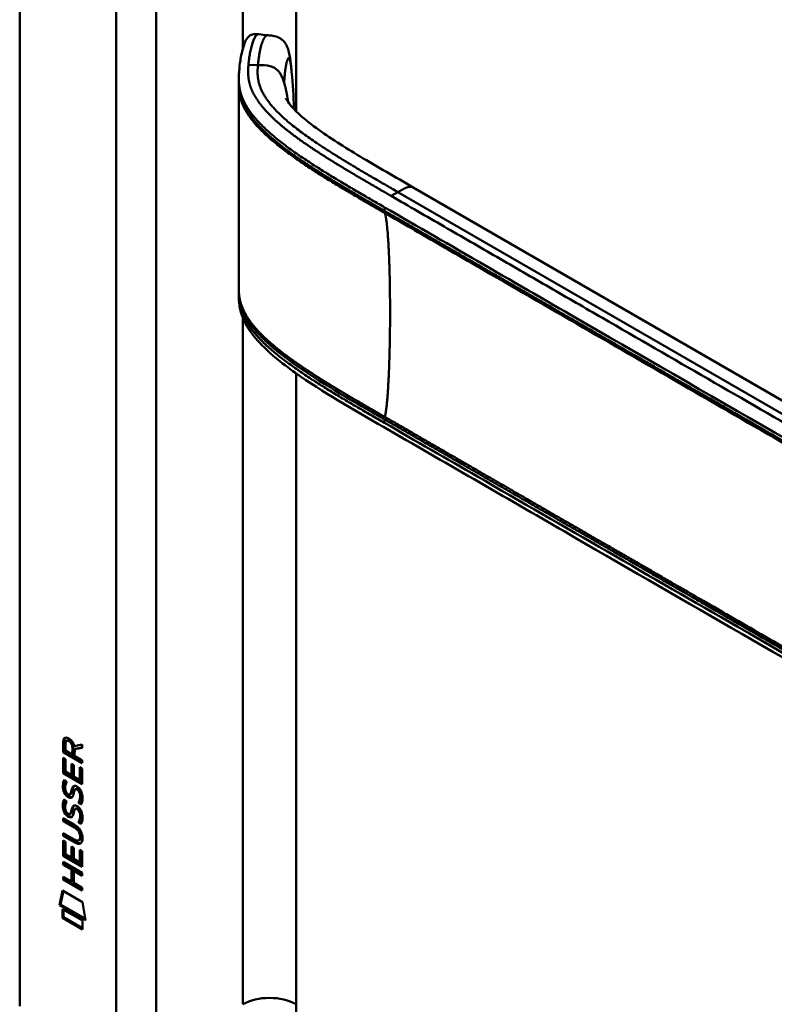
# Model space of a CAD drawing. Header units: millimetres. Extents: x 20 to 833, y 20 to 574.
# Tile 2 of 9: x 172 to 204, y 84 to 126. Entities that reach past the tile are written whole.
import ezdxf

# ---------------------------------------------------------------- set-up
doc = ezdxf.new("R2010")
doc.units = ezdxf.units.MM
doc.header["$LTSCALE"] = 2
doc.layers.add('Sichtbare Kanten(DIN)', color=7, linetype='Continuous', lineweight=50)
doc.layers.add('Sichtbare tangentiale Kanten(DIN)', color=7, linetype='Continuous', lineweight=50)

msp = doc.modelspace()

# ---------------------------------------------------------------- linework, layer by layer
at = {"layer": 'Sichtbare Kanten(DIN)'}
for p, q in [((171.885, 83.777), (171.885, 146.299)), ((181.188, 122.975), (181.188, 123.119)), ((183.566, 120.029), (183.566, 120.029)), ((183.564, 119.796), (183.564, 119.796)), ((220.355, 100.199), (188.588, 118.54)), ((181.188, 113.974), (181.188, 114.113)), ((173.733, 94.991), (173.776, 95.016)), ((173.733, 94.562), (173.733, 94.991)), ((173.775, 94.587), (173.776, 95.016)), ((173.832, 94.92), (173.832, 94.63)), ((173.877, 95.045), (173.919, 95.07)), ((174.204, 94.823), (174.542, 94.886)), ((174.542, 94.886), (174.542, 94.744)), ((173.733, 94.562), (173.775, 94.587)), ((174.541, 94.095), (173.733, 94.562)), ((174.541, 94.144), (173.775, 94.587)), ((173.832, 94.63), (174.119, 94.463)), ((174.119, 94.463), (174.12, 94.753)), ((174.119, 94.463), (174.162, 94.488)), ((174.162, 94.488), (174.162, 94.778)), ((174.219, 94.684), (174.218, 94.406)), ((174.542, 94.744), (174.219, 94.684)), ((174.219, 94.684), (174.261, 94.708)), ((174.542, 94.761), (174.261, 94.708)), ((173.732, 93.671), (173.733, 94.325)), ((173.733, 94.325), (173.831, 94.269)), ((173.775, 93.696), (173.775, 94.301)), ((173.831, 94.269), (173.831, 93.737)), ((174.084, 94.063), (174.183, 94.006)), ((174.084, 93.591), (174.084, 94.063)), ((174.218, 94.406), (174.541, 94.22)), ((174.541, 94.22), (174.541, 94.095)), ((173.732, 93.671), (173.775, 93.696)), ((174.541, 93.204), (173.732, 93.671)), ((174.541, 93.253), (173.775, 93.696)), ((173.831, 93.737), (174.084, 93.591)), ((174.126, 93.615), (174.126, 94.039)), ((174.183, 94.006), (174.182, 93.534)), ((174.442, 93.921), (174.541, 93.864)), ((174.442, 93.384), (174.442, 93.921)), ((174.485, 93.408), (174.485, 93.897)), ((174.541, 93.864), (174.541, 93.204)), ((173.781, 93.39), (173.876, 93.302)), ((174.084, 93.591), (174.126, 93.615)), ((174.182, 93.534), (174.442, 93.384)), ((174.442, 93.384), (174.485, 93.408)), ((173.836, 92.923), (173.838, 92.917)), ((174.021, 92.771), (174.063, 92.796)), ((174.072, 92.804), (174.075, 92.808)), ((174.253, 92.988), (174.295, 93.013)), ((174.326, 92.976), (174.323, 92.978)), ((174.326, 92.976), (174.369, 93.001)), ((174.369, 93.001), (174.365, 93.003)), ((173.78, 92.559), (173.876, 92.471)), ((174.018, 92.77), (174.061, 92.794)), ((174.03, 92.78), (174.033, 92.784)), ((174.38, 92.428), (174.423, 92.453)), ((173.836, 92.092), (173.838, 92.085)), ((174.018, 91.938), (174.06, 91.963)), ((174.02, 91.94), (174.063, 91.964)), ((174.071, 91.973), (174.075, 91.977)), ((174.252, 92.157), (174.294, 92.181)), ((174.326, 92.145), (174.322, 92.147)), ((174.326, 92.145), (174.368, 92.17)), ((174.368, 92.17), (174.365, 92.172)), ((173.731, 91.761), (174.196, 91.492)), ((173.731, 91.638), (173.731, 91.761)), ((173.731, 91.638), (173.773, 91.663)), ((174.203, 91.365), (173.731, 91.638)), ((173.773, 91.663), (173.773, 91.737)), ((174.245, 91.389), (173.773, 91.663)), ((174.029, 91.948), (174.032, 91.952)), ((174.38, 91.597), (174.422, 91.621)), ((173.73, 91.006), (173.73, 91.13)), ((173.73, 91.13), (174.203, 90.856)), ((173.73, 91.006), (173.773, 91.031)), ((174.196, 90.737), (173.73, 91.006)), ((173.73, 90.82), (173.829, 90.763)), ((173.73, 90.166), (173.73, 90.82)), ((173.772, 90.19), (173.772, 90.795)), ((173.773, 91.031), (173.773, 91.105)), ((174.238, 90.762), (173.773, 91.031)), ((173.829, 90.763), (173.828, 90.232)), ((174.397, 90.816), (174.44, 90.841)), ((174.452, 90.965), (174.452, 90.968)), ((174.494, 90.989), (174.494, 90.993)), ((174.081, 90.085), (174.082, 90.558)), ((174.082, 90.558), (174.18, 90.501)), ((174.124, 90.11), (174.124, 90.533)), ((174.18, 90.501), (174.18, 90.028)), ((174.44, 89.878), (174.44, 90.416)), ((174.44, 90.416), (174.539, 90.359)), ((174.482, 89.903), (174.482, 90.391)), ((174.539, 90.359), (174.538, 89.698)), ((173.729, 89.907), (174.538, 89.439)), ((173.729, 89.784), (173.729, 89.907)), ((173.73, 90.166), (173.772, 90.19)), ((174.538, 89.698), (173.73, 90.166)), ((173.771, 89.808), (173.771, 89.882)), ((174.538, 89.747), (173.772, 90.19)), ((173.828, 90.232), (174.081, 90.085)), ((174.081, 90.085), (174.124, 90.11)), ((174.18, 90.028), (174.44, 89.878)), ((174.44, 89.878), (174.482, 89.903)), ((173.729, 89.784), (173.771, 89.808)), ((174.081, 89.58), (173.729, 89.784)), ((174.123, 89.605), (173.771, 89.808)), ((174.08, 89.072), (174.081, 89.58)), ((174.081, 89.58), (174.123, 89.605)), ((174.123, 89.096), (174.123, 89.605)), ((174.181, 89.522), (174.224, 89.547)), ((174.181, 89.522), (174.181, 89.014)), ((174.538, 89.316), (174.181, 89.522)), ((174.538, 89.365), (174.224, 89.547)), ((173.729, 89.152), (173.729, 89.275)), ((173.729, 89.275), (174.08, 89.072)), ((173.729, 89.152), (173.771, 89.177)), ((174.537, 88.685), (173.729, 89.152)), ((173.771, 89.177), (173.771, 89.251)), ((174.537, 88.734), (173.771, 89.177)), ((174.08, 89.072), (174.123, 89.096)), ((174.538, 89.439), (174.538, 89.316)), ((173.578, 88.071), (173.708, 88.692)), ((173.621, 88.095), (173.741, 88.673)), ((173.708, 88.692), (174.558, 88.2)), ((174.181, 89.014), (174.537, 88.808)), ((174.537, 88.808), (174.537, 88.685)), ((174.558, 88.2), (174.686, 87.43)), ((173.578, 88.071), (173.621, 88.095)), ((174.686, 87.43), (173.578, 88.071)), ((174.677, 87.484), (173.621, 88.095)), ((173.708, 87.529), (173.708, 87.902)), ((173.708, 87.902), (174.556, 87.412)), ((173.75, 87.554), (173.751, 87.878)), ((173.708, 87.529), (173.75, 87.554)), ((174.556, 87.039), (173.708, 87.529)), ((174.556, 87.088), (173.75, 87.554)), ((174.556, 87.412), (174.556, 87.039))]:
    msp.add_line(p, q, dxfattribs=at)
for centre, major_axis, ratio, start_param, end_param in [((174.165, 94.475), (-0.285, 0.572), 0.301873, 5.854438, 6.827182), ((174.208, 94.499), (-0.285, 0.572), 0.301873, 5.854438, 6.301654), ((173.771, 94.676), (-0.033, -0.522), 0.855294, 1.909162, 2.739969), ((174.194, 93.733), (0.278, 0.917), 0.281235, 2.669751, 2.730711), ((174.047, 93.061), (0.059, 0.299), 0.72217, 2.211263, 2.671556), ((174.056, 92.822), (0.0248, 0.0325), 0.583914, 4.30859, 4.616668), ((174.14, 92.533), (0.145, 0.462), 0.615043, 5.609575, 6.130963), ((174.182, 92.558), (0.145, 0.462), 0.615043, 5.609575, 6.130963), ((174.013, 92.797), (0.0248, 0.0325), 0.583914, 4.30859, 4.616668), ((174.218, 92.968), (0.304, 0.982), 0.270347, 2.690551, 2.749692), ((174.049, 92.231), (0.062, 0.301), 0.723088, 2.219923, 2.677754), ((174.055, 91.99), (0.0248, 0.0325), 0.583914, 4.30859, 4.616668), ((174.139, 91.702), (0.145, 0.462), 0.615351, 5.608827, 6.13052), ((174.182, 91.727), (0.145, 0.462), 0.615351, 5.608827, 6.13052), ((174.013, 91.966), (0.0248, 0.0325), 0.583914, 4.30859, 4.616668), ((173.115, 90.589), (1.39, 0.562), 0.642557, 6.029314, 6.747778), ((173.117, 92.889), (1.354, -2.201), 0.216413, 5.902022, 6.620361), ((167.824, 101.27), (6.576, -10.453), 0.079405, 6.133619, 6.408552), ((173.159, 92.914), (1.354, -2.201), 0.216413, 5.902022, 6.233391), ((167.866, 101.295), (6.576, -10.453), 0.079405, 6.280171, 6.408552)]:
    msp.add_ellipse(centre, major_axis=major_axis, ratio=ratio, start_param=start_param, end_param=end_param, dxfattribs=at)
for points, knots in [([(181.188, 123.124), (181.188, 123.126), (181.188, 123.128), (181.188, 123.132), (181.188, 123.134), (181.188, 123.139), (181.188, 123.142), (181.188, 123.149), (181.188, 123.153), (181.188, 123.164), (181.188, 123.17), (181.188, 123.189), (181.189, 123.201), (181.189, 123.24), (181.19, 123.265), (181.193, 123.352), (181.197, 123.41), (181.214, 123.623), (181.231, 123.771), (181.287, 124.137), (181.331, 124.345), (181.452, 124.72), (181.514, 124.883), (181.69, 125.005), (181.722, 125.022), (181.793, 125.042), (181.824, 125.047), (181.879, 125.05), (181.897, 125.05), (181.943, 125.049), (181.971, 125.046), (182.013, 125.042), (182.027, 125.041), (182.04, 125.039)], [0, 0, 0, 0, 0.001569, 0.001569, 0.003147, 0.003147, 0.005201, 0.005201, 0.008328, 0.008328, 0.01379, 0.01379, 0.024705, 0.024705, 0.049763, 0.049763, 0.11504, 0.11504, 0.298469, 0.298469, 0.573964, 0.573964, 0.877184, 0.877184, 0.934523, 0.934523, 0.968928, 0.968928, 0.984706, 0.984706, 1.005854, 1.005854, 1.016125, 1.016125, 1.016125, 1.016125]), ([(182.422, 124.998), (182.491, 124.991), (182.563, 124.985), (182.727, 124.957), (182.821, 124.931), (182.944, 124.869), (182.98, 124.846), (183.062, 124.782), (183.104, 124.738), (183.176, 124.641), (183.206, 124.587), (183.267, 124.45), (183.293, 124.365), (183.354, 124.114), (183.378, 123.942), (183.411, 123.658), (183.422, 123.552), (183.433, 123.445)], [0, 0, 0, 0, 0.0534376, 0.0534376, 0.1246135, 0.1246135, 0.1574788, 0.1574788, 0.2050781, 0.2050781, 0.2564778, 0.2564778, 0.333476, 0.333476, 0.4828411, 0.4828411, 0.5674864, 0.5674864, 0.5674864, 0.5674864]), ([(183.181, 122.329), (183.181, 122.329), (183.181, 122.328), (183.186, 122.319), (183.195, 122.299), (183.243, 122.214), (183.302, 122.125), (183.463, 121.929), (183.57, 121.816), (183.915, 121.488), (184.186, 121.271), (185.045, 120.645), (185.686, 120.246), (187.074, 119.412), (187.832, 118.977), (188.588, 118.54)], [1.383881, 1.383881, 1.383881, 1.383881, 1.40702, 1.40702, 1.490707, 1.490707, 1.658973, 1.658973, 1.845829, 1.845829, 2.202824, 2.202824, 2.909708, 2.909708, 3.711729, 3.711729, 3.711729, 3.711729]), ([(181.188, 114.124), (181.188, 114.142), (181.188, 114.162), (181.188, 114.196), (181.188, 114.21), (181.188, 114.224)], [0, 0, 0, 0, 0.01672054, 0.01672054, 0.03004235, 0.03004235, 0.03004235, 0.03004235]), ([(223.313, 87.595), (213.885, 93.039), (204.457, 98.481), (192.463, 105.406), (189.896, 106.887), (186.047, 109.111), (184.749, 109.849), (183, 111.087), (182.439, 111.533), (181.763, 112.29), (181.561, 112.569), (181.345, 113.027), (181.287, 113.192), (181.228, 113.454), (181.213, 113.545), (181.198, 113.688), (181.194, 113.737), (181.191, 113.815), (181.19, 113.841), (181.189, 113.884), (181.189, 113.899), (181.188, 113.923), (181.188, 113.932), (181.188, 113.945), (181.188, 113.95), (181.188, 113.958), (181.188, 113.961), (181.188, 113.966), (181.188, 113.967), (181.188, 113.97), (181.188, 113.972), (181.188, 113.973)], [0.000012, 0.000012, 0.000012, 0.000012, 10, 10, 12.721815, 12.721815, 14.083382, 14.083382, 14.788117, 14.788117, 15.165559, 15.165559, 15.364309, 15.364309, 15.466235, 15.466235, 15.51796, 15.51796, 15.544267, 15.544267, 15.557804, 15.557804, 15.564928, 15.564928, 15.568801, 15.568801, 15.570957, 15.570957, 15.572137, 15.572137, 15.573377, 15.573377, 15.573377, 15.573377]), ([(174.452, 90.968), (174.452, 90.983), (174.451, 90.999), (174.447, 91.046), (174.44, 91.078), (174.419, 91.139), (174.406, 91.167), (174.372, 91.221), (174.352, 91.246), (174.291, 91.309), (174.246, 91.34), (174.203, 91.365)], [0, 0, 0, 0, 0.0140042, 0.0140042, 0.0408947, 0.0408947, 0.0643904, 0.0643904, 0.0888755, 0.0888755, 0.1341356, 0.1341356, 0.1341356, 0.1341356]), ([(174.494, 90.993), (174.494, 91.008), (174.494, 91.023), (174.489, 91.07), (174.483, 91.103), (174.462, 91.164), (174.448, 91.192), (174.415, 91.246), (174.394, 91.27), (174.333, 91.333), (174.288, 91.365), (174.245, 91.389)], [0, 0, 0, 0, 0.0140042, 0.0140042, 0.0408947, 0.0408947, 0.0643904, 0.0643904, 0.0888755, 0.0888755, 0.1341356, 0.1341356, 0.1341356, 0.1341356])]:
    msp.add_open_spline(points, degree=3, knots=knots, dxfattribs=at)
for points, degree in [([(182.04, 125.039), (182.166, 125.026), (182.293, 125.012), (182.419, 124.999)], 3), ([(183.433, 123.445), (183.483, 122.915), (183.512, 122.403), (183.531, 121.905)], 3), ([(181.188, 122.874), (181.188, 122.908), (181.188, 122.942), (181.188, 122.975)], 3), ([(181.188, 114.226), (181.191, 117.16), (181.191, 120.096), (181.188, 122.875)], 3), ([(183.531, 121.905), (183.532, 121.889), (183.533, 121.873), (183.533, 121.858)], 3), ([(181.188, 114.224), (181.188, 114.224), (181.188, 114.225), (181.188, 114.225), (181.188, 114.226), (181.188, 114.226)], 5), ([(181.188, 113.973), (181.188, 113.973), (181.188, 113.974), (181.188, 113.974)], 3), ([(173.733, 94.991), (173.737, 95.133), (173.803, 95.246), (173.976, 95.146)], 3), ([(173.776, 95.016), (173.778, 95.084), (173.794, 95.146), (173.83, 95.18)], 3), ([(174.12, 94.753), (174.12, 94.843), (174.095, 94.963), (173.978, 95.031)], 3), ([(174.162, 94.778), (174.162, 94.867), (174.138, 94.988), (174.02, 95.055)], 3), ([(173.724, 93.202), (173.729, 93.245), (173.741, 93.306), (173.761, 93.351)], 3), ([(173.788, 92.952), (173.763, 93.046), (173.754, 93.127), (173.766, 93.227)], 3), ([(173.761, 93.351), (173.766, 93.364), (173.781, 93.39), (173.781, 93.39)], 3), ([(173.766, 93.227), (173.771, 93.268), (173.782, 93.327), (173.801, 93.371)], 3), ([(173.876, 93.302), (173.876, 93.302), (173.842, 93.215), (173.833, 93.176)], 3), ([(173.746, 92.928), (173.72, 93.021), (173.712, 93.102), (173.724, 93.202)], 3), ([(173.904, 92.686), (173.841, 92.733), (173.776, 92.818), (173.746, 92.928)], 3), ([(173.946, 92.71), (173.883, 92.758), (173.818, 92.843), (173.788, 92.952)], 3), ([(173.833, 93.176), (173.814, 93.104), (173.813, 93.032), (173.829, 92.952)], 3), ([(173.896, 92.814), (173.938, 92.77), (173.991, 92.751), (174.021, 92.771)], 3), ([(174.033, 92.784), (174.052, 92.808), (174.068, 92.852), (174.084, 92.923)], 3), ([(174.061, 92.794), (174.061, 92.795), (174.062, 92.795), (174.063, 92.796)], 3), ([(174.075, 92.808), (174.095, 92.833), (174.111, 92.877), (174.126, 92.948)], 3), ([(174.084, 92.923), (174.108, 93.03), (174.136, 93.082), (174.176, 93.114)], 3), ([(174.18, 92.819), (174.164, 92.749), (174.147, 92.706), (174.125, 92.673)], 3), ([(174.126, 92.948), (174.148, 93.044), (174.173, 93.096), (174.208, 93.128)], 3), ([(174.176, 93.114), (174.203, 93.135), (174.24, 93.137), (174.29, 93.115)], 3), ([(174.194, 92.876), (174.191, 92.867), (174.18, 92.819), (174.18, 92.819)], 3), ([(174.246, 92.984), (174.226, 92.967), (174.209, 92.932), (174.194, 92.876)], 3), ([(174.323, 92.978), (174.288, 92.998), (174.267, 93), (174.246, 92.984)], 3), ([(174.29, 93.115), (174.372, 93.081), (174.452, 93.002), (174.506, 92.867)], 3), ([(174.365, 93.003), (174.334, 93.021), (174.314, 93.024), (174.295, 93.013)], 3), ([(174.441, 92.569), (174.46, 92.667), (174.46, 92.757), (174.43, 92.839)], 3), ([(174.483, 92.594), (174.503, 92.691), (174.503, 92.781), (174.473, 92.863)], 3), ([(174.506, 92.867), (174.537, 92.79), (174.553, 92.71), (174.553, 92.622)], 3), ([(173.723, 92.371), (173.728, 92.414), (173.74, 92.474), (173.76, 92.519)], 3), ([(173.788, 92.121), (173.762, 92.214), (173.754, 92.295), (173.766, 92.395)], 3), ([(173.76, 92.519), (173.765, 92.532), (173.78, 92.559), (173.78, 92.559)], 3), ([(173.766, 92.395), (173.771, 92.437), (173.782, 92.495), (173.801, 92.54)], 3), ([(173.876, 92.471), (173.876, 92.471), (173.842, 92.384), (173.832, 92.345)], 3), ([(173.948, 92.656), (173.919, 92.673), (173.913, 92.679), (173.904, 92.686)], 3), ([(173.99, 92.681), (173.962, 92.698), (173.956, 92.703), (173.946, 92.71)], 3), ([(174.125, 92.673), (174.093, 92.623), (174.037, 92.603), (173.948, 92.656)], 3), ([(174.109, 92.652), (174.078, 92.645), (174.039, 92.652), (173.99, 92.681)], 3), ([(174.38, 92.428), (174.38, 92.428), (174.424, 92.486), (174.441, 92.569)], 3), ([(174.485, 92.34), (174.479, 92.345), (174.38, 92.428), (174.38, 92.428)], 3), ([(174.423, 92.453), (174.423, 92.453), (174.467, 92.51), (174.483, 92.594)], 3), ([(174.507, 92.381), (174.477, 92.407), (174.423, 92.453), (174.423, 92.453)], 3), ([(174.548, 92.538), (174.54, 92.434), (174.495, 92.352), (174.485, 92.34)], 3), ([(174.553, 92.622), (174.553, 92.594), (174.551, 92.567), (174.548, 92.538)], 3), ([(173.745, 92.096), (173.72, 92.19), (173.711, 92.271), (173.723, 92.371)], 3), ([(173.903, 91.855), (173.84, 91.902), (173.775, 91.987), (173.745, 92.096)], 3), ([(173.946, 91.879), (173.883, 91.926), (173.818, 92.011), (173.788, 92.121)], 3), ([(173.832, 92.345), (173.814, 92.273), (173.812, 92.2), (173.829, 92.12)], 3), ([(173.896, 91.982), (173.937, 91.939), (173.99, 91.92), (174.02, 91.94)], 3), ([(174.032, 91.952), (174.052, 91.977), (174.068, 92.021), (174.083, 92.092)], 3), ([(174.06, 91.963), (174.061, 91.963), (174.062, 91.964), (174.063, 91.964)], 3), ([(174.075, 91.977), (174.094, 92.001), (174.11, 92.045), (174.126, 92.116)], 3), ([(174.083, 92.092), (174.107, 92.198), (174.136, 92.251), (174.176, 92.282)], 3), ([(174.179, 91.987), (174.164, 91.918), (174.146, 91.874), (174.125, 91.842)], 3), ([(174.126, 92.116), (174.147, 92.213), (174.173, 92.265), (174.207, 92.297)], 3), ([(174.176, 92.282), (174.202, 92.303), (174.239, 92.306), (174.29, 92.284)], 3), ([(174.193, 92.044), (174.191, 92.036), (174.179, 91.988), (174.179, 91.987)], 3), ([(174.246, 92.153), (174.226, 92.135), (174.208, 92.1), (174.193, 92.044)], 3), ([(174.322, 92.147), (174.288, 92.167), (174.267, 92.169), (174.246, 92.153)], 3), ([(174.29, 92.284), (174.371, 92.25), (174.451, 92.171), (174.506, 92.036)], 3), ([(174.365, 92.172), (174.334, 92.189), (174.313, 92.192), (174.294, 92.181)], 3), ([(174.44, 91.738), (174.46, 91.835), (174.46, 91.926), (174.43, 92.007)], 3), ([(174.483, 91.762), (174.502, 91.86), (174.502, 91.95), (174.472, 92.032)], 3), ([(174.506, 92.036), (174.537, 91.959), (174.552, 91.878), (174.552, 91.79)], 3), ([(173.947, 91.825), (173.919, 91.842), (173.913, 91.848), (173.903, 91.855)], 3), ([(173.989, 91.85), (173.961, 91.866), (173.955, 91.872), (173.946, 91.879)], 3), ([(174.125, 91.842), (174.092, 91.792), (174.037, 91.772), (173.947, 91.825)], 3), ([(174.108, 91.821), (174.078, 91.813), (174.039, 91.82), (173.989, 91.85)], 3), ([(174.38, 91.597), (174.38, 91.597), (174.424, 91.654), (174.44, 91.738)], 3), ([(174.484, 91.508), (174.478, 91.513), (174.38, 91.597), (174.38, 91.597)], 3), ([(174.422, 91.621), (174.422, 91.621), (174.466, 91.679), (174.483, 91.762)], 3), ([(174.507, 91.55), (174.476, 91.575), (174.422, 91.621), (174.422, 91.621)], 3), ([(174.548, 91.706), (174.539, 91.603), (174.495, 91.521), (174.484, 91.508)], 3), ([(174.552, 91.79), (174.552, 91.763), (174.55, 91.736), (174.548, 91.706)], 3)]:
    msp.add_open_spline(points, degree=degree, dxfattribs=at)
at = {"layer": 'Sichtbare tangentiale Kanten(DIN)'}
for p, q in [((181.36, 145.727), (181.36, 124.427)), ((183.623, 145.727), (183.623, 121.767)), ((175.986, 81.736), (175.986, 143.604)), ((177.683, 143.604), (177.683, 81.736)), ((182.003, 123.735), (181.6, 123.748)), ((183.564, 120.03), (183.564, 120.03)), ((183.623, 119.989), (183.623, 119.989)), ((183.55, 119.806), (183.55, 119.806)), ((183.623, 119.755), (183.623, 119.755)), ((187.946, 118.34), (187.66, 118.175)), ((187.946, 118.34), (222.129, 98.605)), ((187.38, 117.69), (187.38, 117.541)), ((181.36, 113.389), (181.36, 113.389)), ((181.36, 113.137), (181.36, 113.137)), ((181.36, 113.006), (181.36, 83.859)), ((183.623, 110.987), (183.623, 110.987)), ((183.623, 110.646), (183.623, 83.859)), ((187.38, 108.688), (187.38, 108.539)), ((173.978, 95.031), (174.02, 95.055)), ((174.12, 94.753), (174.162, 94.778)), ((173.724, 93.202), (173.766, 93.227)), ((173.761, 93.351), (173.799, 93.373)), ((173.746, 92.928), (173.788, 92.952)), ((174.03, 92.78), (174.072, 92.804)), ((174.033, 92.784), (174.075, 92.808)), ((174.084, 92.923), (174.126, 92.948)), ((174.176, 93.114), (174.196, 93.125)), ((174.323, 92.978), (174.365, 93.003)), ((174.43, 92.839), (174.473, 92.863)), ((173.723, 92.371), (173.766, 92.395)), ((173.76, 92.519), (173.799, 92.542)), ((173.904, 92.686), (173.946, 92.71)), ((173.948, 92.656), (173.99, 92.681)), ((174.441, 92.569), (174.483, 92.594)), ((173.745, 92.096), (173.788, 92.121)), ((174.029, 91.948), (174.071, 91.973)), ((174.032, 91.952), (174.075, 91.977)), ((174.083, 92.092), (174.126, 92.116)), ((174.176, 92.282), (174.195, 92.294)), ((174.322, 92.147), (174.365, 92.172)), ((174.43, 92.007), (174.472, 92.032)), ((173.903, 91.855), (173.946, 91.879)), ((173.947, 91.825), (173.989, 91.85)), ((174.44, 91.738), (174.483, 91.762)), ((174.203, 91.365), (174.245, 91.389)), ((174.196, 90.737), (174.238, 90.762)), ((174.452, 90.968), (174.494, 90.993)), ((174.452, 90.965), (174.494, 90.989))]:
    msp.add_line(p, q, dxfattribs=at)
for points, degree, knots in [([(181.6, 123.748), (181.603, 123.788), (181.607, 123.828), (181.612, 123.869), (181.616, 123.909), (181.621, 123.95), (181.627, 123.99), (181.637, 124.071), (181.65, 124.15), (181.663, 124.228), (181.677, 124.306), (181.693, 124.382), (181.71, 124.453), (181.727, 124.525), (181.746, 124.594), (181.766, 124.657), (181.787, 124.72), (181.809, 124.777), (181.832, 124.827), (181.855, 124.878), (181.879, 124.92), (181.904, 124.954), (181.929, 124.988), (181.955, 125.013), (181.982, 125.027), (182.001, 125.037), (182.021, 125.042), (182.04, 125.039)], 3, [0, 0, 0, 0, 0.0545224, 0.0545224, 0.0545224, 0.1094403, 0.1094403, 0.1094403, 0.2192761, 0.2192761, 0.2192761, 0.3291119, 0.3291119, 0.3291119, 0.4389477, 0.4389477, 0.4389477, 0.5487835, 0.5487835, 0.5487835, 0.6586193, 0.6586193, 0.6586193, 0.7684551, 0.7684551, 0.7684551, 0.8493921, 0.8493921, 0.8493921, 0.8493921]), ([(187.66, 118.175), (187.66, 118.176), (187.552, 118.238), (187.338, 118.361), (187.019, 118.546), (186.594, 118.792), (186.07, 119.1), (185.551, 119.41), (185.04, 119.723), (184.54, 120.041), (184.052, 120.366), (183.581, 120.7), (183.133, 121.044), (182.717, 121.399), (182.346, 121.764), (182.03, 122.141), (181.784, 122.532), (181.643, 122.89), (181.584, 123.212), (181.579, 123.457), (181.589, 123.622), (181.596, 123.706), (181.6, 123.748)], 5, [0, 0, 0, 0, 0, 0, 0.001502, 0.189898, 0.378295, 0.566691, 0.755088, 0.943484, 1.131881, 1.320277, 1.508674, 1.697071, 1.885467, 2.073864, 2.26226, 2.450657, 2.639053, 2.82745, 2.921648, 3.016242, 3.016242, 3.016242, 3.016242, 3.016242, 3.016242]), ([(183.114, 122.982), (182.969, 123.451), (182.774, 123.63), (182.519, 123.692), (182.368, 123.728), (182.196, 123.73), (182.003, 123.735)], 3, [0.7543035, 0.7543035, 0.7543035, 0.7543035, 0.9087791, 0.9087791, 0.9087791, 1, 1, 1, 1]), ([(183.114, 122.98), (183.121, 123.137), (183.146, 123.439), (183.197, 123.807), (183.271, 124.083), (183.342, 124.051), (183.386, 123.849), (183.414, 123.633), (183.429, 123.485), (183.433, 123.445)], 5, [0, 0, 0, 0, 0, 0, 0.1666667, 0.3333333, 0.5, 0.6666667, 0.7253325, 0.7253325, 0.7253325, 0.7253325, 0.7253325, 0.7253325]), ([(181.188, 123.124), (181.188, 123.085), (181.189, 123.045), (181.191, 123.005), (181.199, 122.86), (181.221, 122.716), (181.26, 122.572), (181.299, 122.429), (181.355, 122.286), (181.426, 122.146), (181.498, 122.006), (181.584, 121.868), (181.682, 121.733), (181.781, 121.598), (181.891, 121.466), (182.01, 121.336), (182.13, 121.207), (182.258, 121.081), (182.393, 120.956), (182.529, 120.832), (182.671, 120.71), (182.819, 120.591), (182.966, 120.471), (183.119, 120.354), (183.275, 120.238), (183.431, 120.123), (183.591, 120.01), (183.753, 119.898), (183.915, 119.787), (184.08, 119.677), (184.247, 119.568), (184.413, 119.46), (184.582, 119.352), (184.752, 119.246), (184.922, 119.14), (185.093, 119.035), (185.266, 118.93), (185.439, 118.825), (185.613, 118.721), (185.787, 118.618), (185.962, 118.514), (186.138, 118.411), (186.314, 118.309), (186.49, 118.206), (186.667, 118.103), (186.844, 118), (187.023, 117.897), (187.201, 117.794), (187.38, 117.69)], 3, [0.136841, 0.136841, 0.136841, 0.136841, 0.188962, 0.188962, 0.188962, 0.377359, 0.377359, 0.377359, 0.565755, 0.565755, 0.565755, 0.754152, 0.754152, 0.754152, 0.942549, 0.942549, 0.942549, 1.130945, 1.130945, 1.130945, 1.319342, 1.319342, 1.319342, 1.507738, 1.507738, 1.507738, 1.696135, 1.696135, 1.696135, 1.884531, 1.884531, 1.884531, 2.072928, 2.072928, 2.072928, 2.261324, 2.261324, 2.261324, 2.449721, 2.449721, 2.449721, 2.638118, 2.638118, 2.638118, 2.826514, 2.826514, 2.826514, 3.016411, 3.016411, 3.016411, 3.016411]), ([(187.38, 117.541), (187.274, 117.603), (187.06, 117.726), (186.74, 117.911), (186.313, 118.158), (185.784, 118.47), (185.258, 118.783), (184.74, 119.102), (184.231, 119.425), (183.736, 119.755), (183.259, 120.093), (182.806, 120.442), (182.382, 120.804), (181.999, 121.18), (181.669, 121.572), (181.395, 122.005), (181.253, 122.371), (181.199, 122.66), (181.188, 122.862), (181.188, 122.975)], 5, [0, 0, 0, 0, 0, 0, 0.188639, 0.377647, 0.566655, 0.755663, 0.944671, 1.133679, 1.322688, 1.511696, 1.700704, 1.889712, 2.07872, 2.267728, 2.456736, 2.645744, 2.888525, 2.888525, 2.888525, 2.888525, 2.888525, 2.888525]), ([(181.19, 122.875), (181.191, 122.687), (181.212, 122.498), (181.264, 122.314), (181.304, 122.169), (181.362, 122.027), (181.434, 121.888), (181.506, 121.749), (181.593, 121.613), (181.691, 121.48), (181.79, 121.346), (181.9, 121.216), (182.019, 121.088), (182.138, 120.96), (182.266, 120.835), (182.4, 120.713), (182.535, 120.59), (182.676, 120.47), (182.823, 120.352), (182.969, 120.234), (183.121, 120.118), (183.276, 120.003), (183.431, 119.889), (183.59, 119.776), (183.752, 119.665), (183.914, 119.554), (184.079, 119.444), (184.247, 119.335), (184.414, 119.227), (184.583, 119.119), (184.754, 119.012), (184.925, 118.906), (185.098, 118.8), (185.272, 118.694), (185.446, 118.589), (185.621, 118.485), (185.797, 118.38), (185.973, 118.276), (186.15, 118.172), (186.327, 118.069), (186.504, 117.966), (186.682, 117.863), (186.86, 117.76), (187.038, 117.657), (187.215, 117.554), (187.393, 117.451)], 3, [0.127337, 0.127337, 0.127337, 0.127337, 0.368934, 0.368934, 0.368934, 0.557942, 0.557942, 0.557942, 0.74695, 0.74695, 0.74695, 0.935958, 0.935958, 0.935958, 1.124966, 1.124966, 1.124966, 1.313974, 1.313974, 1.313974, 1.502983, 1.502983, 1.502983, 1.691991, 1.691991, 1.691991, 1.880999, 1.880999, 1.880999, 2.070007, 2.070007, 2.070007, 2.259015, 2.259015, 2.259015, 2.448023, 2.448023, 2.448023, 2.637031, 2.637031, 2.637031, 2.826039, 2.826039, 2.826039, 3.014705, 3.014705, 3.014705, 3.014705]), ([(223.539, 97.461), (223.538, 97.461), (223.535, 97.463), (223.531, 97.465), (222.052, 98.319), (220.553, 99.185), (217.559, 100.914), (216.063, 101.777), (213.074, 103.503), (211.58, 104.365), (208.591, 106.091), (207.096, 106.954), (204.105, 108.681), (202.609, 109.545), (199.618, 111.272), (198.124, 112.134), (195.884, 113.428), (195.137, 113.859), (193.643, 114.721), (192.896, 115.153), (191.399, 116.017), (190.651, 116.449), (189.154, 117.313), (188.406, 117.745), (187.66, 118.175)], 3, [0, 0, 0, 0, 0.003774, 0.003774, 0.003774, 1.589417, 1.589417, 3.175061, 3.175061, 4.760704, 4.760704, 6.346347, 6.346347, 7.93199, 7.93199, 9.517633, 9.517633, 10.310454, 10.310454, 11.103276, 11.103276, 11.896097, 11.896097, 12.687417, 12.687417, 12.687417, 12.687417]), ([(187.38, 117.69), (190.196, 116.064), (193.02, 114.434), (195.834, 112.81), (201.612, 109.474), (207.403, 106.13), (213.184, 102.793), (215.046, 101.718), (216.91, 100.642), (218.776, 99.564), (220.276, 98.698), (221.78, 97.83), (223.259, 96.976)], 3, [23.229983, 23.229983, 23.229983, 23.229983, 26.216835, 26.216835, 26.216835, 32.351591, 32.351591, 32.351591, 34.327983, 34.327983, 34.327983, 35.917386, 35.917386, 35.917386, 35.917386]), ([(223.262, 96.825), (223.259, 96.826), (222.37, 97.34), (220.578, 98.374), (217.875, 99.935), (214.29, 102.005), (209.807, 104.593), (205.319, 107.184), (200.835, 109.773), (196.8, 112.103), (193.21, 114.175), (190.519, 115.729), (188.726, 116.764), (187.829, 117.282), (187.38, 117.541)], 5, [20.643738, 20.643738, 20.643738, 20.643738, 20.643738, 20.643738, 20.647429, 22.23307, 23.81871, 25.404351, 26.989992, 28.575633, 30.161274, 31.746914, 32.539735, 33.332924, 33.332924, 33.332924, 33.332924, 33.332924, 33.332924]), ([(187.393, 117.451), (188.141, 117.02), (188.888, 116.588), (190.383, 115.725), (191.13, 115.294), (193.373, 113.999), (194.868, 113.136), (197.858, 111.409), (199.353, 110.546), (202.342, 108.821), (203.837, 107.958), (206.827, 106.231), (208.323, 105.368), (211.313, 103.641), (212.807, 102.778), (215.796, 101.053), (217.291, 100.19), (220.287, 98.46), (221.79, 97.593), (223.272, 96.737)], 3, [3.014705, 3.014705, 3.014705, 3.014705, 3.807868, 3.807868, 4.600688, 4.600688, 6.186329, 6.186329, 7.77197, 7.77197, 9.357611, 9.357611, 10.943251, 10.943251, 12.528892, 12.528892, 14.114533, 14.114533, 15.703149, 15.703149, 15.703149, 15.703149]), ([(187.393, 108.793), (187.288, 108.853), (187.078, 108.975), (186.763, 109.157), (186.343, 109.4), (185.821, 109.706), (185.304, 110.015), (184.793, 110.327), (184.292, 110.644), (183.803, 110.968), (183.331, 111.299), (182.881, 111.64), (182.459, 111.992), (181.995, 112.432), (181.57, 112.938), (181.314, 113.392), (181.208, 113.784), (181.188, 114.091), (181.188, 114.224)], 5, [33.332646, 33.332646, 33.332646, 33.332646, 33.332646, 33.332646, 33.518349, 33.704249, 33.89015, 34.07605, 34.26195, 34.447851, 34.633751, 34.819651, 35.005551, 35.191452, 35.377352, 35.563252, 35.935053, 36.22227, 36.22227, 36.22227, 36.22227, 36.22227, 36.22227]), ([(181.189, 114.124), (181.192, 113.839), (181.245, 113.551), (181.365, 113.275), (181.459, 113.059), (181.59, 112.849), (181.746, 112.646), (181.847, 112.516), (181.958, 112.388), (182.078, 112.263), (182.197, 112.138), (182.325, 112.015), (182.459, 111.895), (182.593, 111.775), (182.733, 111.657), (182.878, 111.541), (183.023, 111.425), (183.173, 111.312), (183.326, 111.199), (184.399, 110.414), (185.63, 109.701), (186.856, 108.992), (187.031, 108.891), (187.206, 108.789), (187.38, 108.688)], 3, [0.135406, 0.135406, 0.135406, 0.135406, 0.50459, 0.50459, 0.50459, 0.793433, 0.793433, 0.793433, 0.979333, 0.979333, 0.979333, 1.165233, 1.165233, 1.165233, 1.351134, 1.351134, 1.351134, 1.537034, 1.537034, 1.537034, 2.838336, 2.838336, 2.838336, 3.024121, 3.024121, 3.024121, 3.024121]), ([(187.38, 108.539), (187.379, 108.54), (187.378, 108.541), (187.376, 108.542), (187.199, 108.644), (187.021, 108.747), (186.844, 108.849), (186.667, 108.952), (186.49, 109.054), (186.314, 109.157), (186.137, 109.26), (185.962, 109.363), (185.787, 109.467), (185.612, 109.57), (185.438, 109.674), (185.266, 109.779), (185.093, 109.883), (184.922, 109.989), (184.752, 110.095), (184.582, 110.201), (184.413, 110.308), (184.246, 110.417), (184.08, 110.526), (183.915, 110.635), (183.753, 110.747), (183.591, 110.858), (183.431, 110.972), (183.275, 111.087), (183.119, 111.203), (182.966, 111.32), (182.819, 111.44), (182.671, 111.559), (182.529, 111.681), (182.393, 111.805), (182.258, 111.929), (182.129, 112.056), (182.01, 112.185), (181.891, 112.314), (181.781, 112.447), (181.682, 112.582), (181.584, 112.717), (181.497, 112.855), (181.426, 112.995), (181.355, 113.135), (181.299, 113.278), (181.26, 113.421), (181.221, 113.565), (181.199, 113.709), (181.191, 113.854), (181.189, 113.894), (181.188, 113.933), (181.188, 113.973)], 3, [0, 0, 0, 0, 0.001502, 0.001502, 0.001502, 0.189909, 0.189909, 0.189909, 0.378317, 0.378317, 0.378317, 0.566725, 0.566725, 0.566725, 0.755132, 0.755132, 0.755132, 0.94354, 0.94354, 0.94354, 1.131948, 1.131948, 1.131948, 1.320355, 1.320355, 1.320355, 1.508763, 1.508763, 1.508763, 1.697171, 1.697171, 1.697171, 1.885578, 1.885578, 1.885578, 2.073986, 2.073986, 2.073986, 2.262394, 2.262394, 2.262394, 2.450801, 2.450801, 2.450801, 2.639209, 2.639209, 2.639209, 2.827616, 2.827616, 2.827616, 2.879592, 2.879592, 2.879592, 2.879592]), ([(187.381, 108.688), (187.381, 108.688), (187.829, 108.429), (188.726, 107.912), (190.52, 106.876), (193.211, 105.323), (196.8, 103.25), (200.835, 100.921), (205.319, 98.332), (209.807, 95.741), (214.291, 93.151), (217.877, 91.081), (220.579, 89.522), (222.37, 88.487), (223.259, 87.974)], 5, [0, 0, 0, 0, 0, 0, 0.000115, 0.792936, 1.585758, 3.171401, 4.757044, 6.342687, 7.92833, 9.513973, 11.099617, 12.688168, 12.688168, 12.688168, 12.688168, 12.688168, 12.688168]), ([(223.274, 88.077), (223.272, 88.078), (222.383, 88.591), (220.591, 89.626), (217.888, 91.186), (214.302, 93.257), (209.819, 95.845), (205.331, 98.436), (200.848, 101.025), (196.812, 103.354), (193.223, 105.427), (190.532, 106.98), (188.739, 108.016), (187.842, 108.534), (187.393, 108.793)], 5, [20.643505, 20.643505, 20.643505, 20.643505, 20.643505, 20.643505, 20.647304, 22.232947, 23.81859, 25.404233, 26.989877, 28.57552, 30.161163, 31.746806, 32.539627, 33.332646, 33.332646, 33.332646, 33.332646, 33.332646, 33.332646]), ([(223.259, 87.824), (221.762, 88.689), (220.27, 89.55), (218.775, 90.413), (213.303, 93.573), (207.83, 96.733), (202.353, 99.895), (198.674, 102.019), (195.007, 104.136), (191.327, 106.26), (190.012, 107.02), (188.694, 107.78), (187.38, 108.539)], 3, [0, 0, 0, 0, 1.585642, 1.585642, 1.585642, 7.391542, 7.391542, 7.391542, 11.290432, 11.290432, 11.290432, 12.683632, 12.683632, 12.683632, 12.683632]), ([(183.623, 83.859), (183.623, 83.782), (183.623, 83.705), (183.623, 83.629), (183.623, 83.582), (183.623, 83.534), (183.623, 83.487), (183.623, 83.464), (183.624, 83.44), (183.624, 83.417), (183.624, 83.369), (183.625, 83.322), (183.625, 83.275), (183.626, 83.25), (183.626, 83.225), (183.627, 83.199), (183.627, 83.174), (183.628, 83.149), (183.628, 83.124), (183.63, 83.073), (183.631, 83.023), (183.633, 82.97), (183.636, 82.867), (183.641, 82.769), (183.647, 82.666), (183.647, 82.663), (183.648, 82.661), (183.648, 82.658), (183.661, 82.449), (183.679, 82.246), (183.707, 82.038), (183.707, 82.035), (183.707, 82.032), (183.708, 82.028), (183.736, 81.818), (183.772, 81.606), (183.819, 81.39), (183.819, 81.388), (183.82, 81.387), (183.82, 81.385), (183.868, 81.165), (183.927, 80.941), (183.997, 80.718), (184.068, 80.493), (184.151, 80.264), (184.244, 80.039), (184.337, 79.812), (184.443, 79.585), (184.557, 79.364), (184.672, 79.143), (184.797, 78.923), (184.93, 78.711), (185.062, 78.5), (185.204, 78.294), (185.351, 78.096), (185.498, 77.899), (185.652, 77.708), (185.81, 77.528), (185.968, 77.348), (186.133, 77.175), (186.298, 77.013), (186.299, 77.013), (186.3, 77.012), (186.301, 77.011), (186.465, 76.851), (186.634, 76.7), (186.803, 76.558), (186.805, 76.557), (186.806, 76.555), (186.808, 76.554), (186.975, 76.415), (187.142, 76.285), (187.312, 76.162), (187.315, 76.16), (187.317, 76.158), (187.32, 76.156), (187.488, 76.035), (187.654, 75.922), (187.828, 75.809), (187.831, 75.808), (187.833, 75.807), (187.835, 75.805), (187.921, 75.75), (188.004, 75.697), (188.09, 75.645), (188.177, 75.591), (188.264, 75.538), (188.351, 75.487), (188.524, 75.384), (188.695, 75.286), (188.866, 75.187)], 3, [0, 0, 0, 0, 0.070602, 0.070602, 0.070602, 0.113735, 0.113735, 0.113735, 0.135301, 0.135301, 0.135301, 0.178433, 0.178433, 0.178433, 0.201293, 0.201293, 0.201293, 0.224154, 0.224154, 0.224154, 0.269874, 0.269874, 0.269874, 0.359119, 0.359119, 0.359119, 0.361315, 0.361315, 0.361315, 0.541668, 0.541668, 0.541668, 0.544386, 0.544386, 0.544386, 0.726184, 0.726184, 0.726184, 0.727511, 0.727511, 0.727511, 0.9126, 0.9126, 0.9126, 1.099465, 1.099465, 1.099465, 1.287442, 1.287442, 1.287442, 1.475853, 1.475853, 1.475853, 1.663652, 1.663652, 1.663652, 1.851123, 1.851123, 1.851123, 2.038532, 2.038532, 2.038532, 2.039616, 2.039616, 2.039616, 2.224742, 2.224742, 2.224742, 2.226392, 2.226392, 2.226392, 2.408543, 2.408543, 2.408543, 2.411353, 2.411353, 2.411353, 2.591416, 2.591416, 2.591416, 2.593579, 2.593579, 2.593579, 2.682838, 2.682838, 2.682838, 2.774621, 2.774621, 2.774621, 2.956127, 2.956127, 2.956127, 2.956127])]:
    msp.add_open_spline(points, degree=degree, knots=knots, dxfattribs=at)
for points, degree in [([(182.422, 124.998), (182.321, 125.008), (182.212, 124.871), (182.113, 124.585), (182.045, 124.18), (182.003, 123.735)], 5), ([(182.003, 123.735), (181.933, 122.99), (181.931, 122.082), (183.456, 120.933), (185.499, 119.753), (187.946, 118.34)], 5), ([(183.282, 122.159), (183.263, 122.301), (183.241, 122.435), (183.219, 122.56), (183.195, 122.678), (183.169, 122.787), (183.142, 122.888), (183.114, 122.98)], 7), ([(183.53, 121.905), (183.531, 121.89), (183.531, 121.874), (183.531, 121.859)], 3), ([(187.946, 118.34), (188.062, 118.407), (188.17, 118.469), (188.269, 118.524), (188.36, 118.566), (188.443, 118.587), (188.519, 118.58), (188.588, 118.54)], 7), ([(187.393, 108.793), (187.567, 109.595), (187.655, 111.892), (187.655, 114.654), (187.567, 116.85), (187.393, 117.451)], 5), ([(183.623, 83.859), (182.998, 84.22), (181.985, 84.22), (181.36, 83.859)], 3)]:
    msp.add_open_spline(points, degree=degree, dxfattribs=at)

doc.saveas('drawing.dxf')
